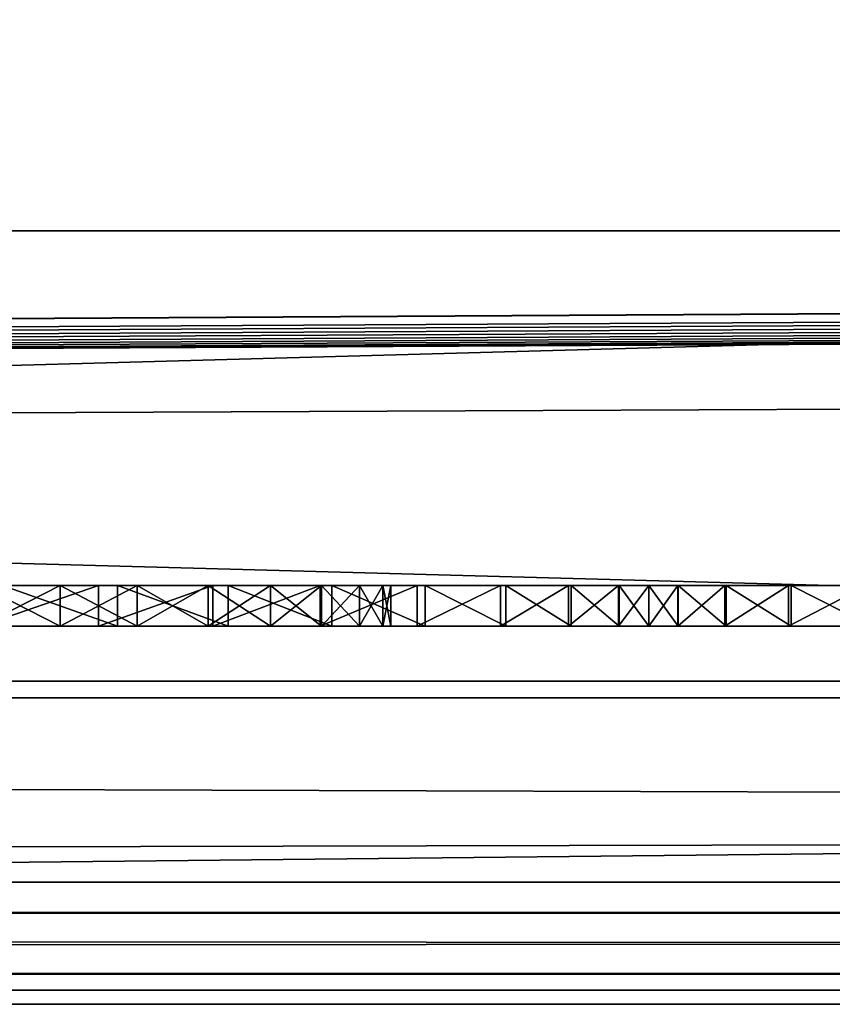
# Model space of a CAD drawing. Header units: inches. Extents: x -17.4 to 17.4, y 0 to 14.
# Tile 10 of 22: x -0.423 to -0.223, y -0.03 to 0.212. Entities that reach past the tile are written whole.
import ezdxf

# ---------------------------------------------------------------- set-up
doc = ezdxf.new("R2010")
doc.units = ezdxf.units.IN
doc.header["$LTSCALE"] = 65.185185
doc.header["$MEASUREMENT"] = 0
for name, color, linetype in [('10', 7, 'CONTINUOUS'), ('11', 7, 'CONTINUOUS'), ('118', 7, 'CONTINUOUS'), ('119', 7, 'CONTINUOUS'), ('121', 7, 'CONTINUOUS'), ('143', 7, 'CONTINUOUS'), ('144', 7, 'CONTINUOUS'), ('145', 7, 'CONTINUOUS'), ('146', 7, 'CONTINUOUS'), ('147', 7, 'CONTINUOUS'), ('164', 7, 'CONTINUOUS'), ('165', 7, 'CONTINUOUS'), ('17', 7, 'CONTINUOUS'), ('18', 7, 'CONTINUOUS'), ('19', 7, 'CONTINUOUS'), ('22', 7, 'CONTINUOUS'), ('23', 7, 'CONTINUOUS'), ('6', 7, 'CONTINUOUS'), ('7', 7, 'CONTINUOUS'), ('8', 7, 'CONTINUOUS'), ('9', 7, 'CONTINUOUS')]:
    doc.layers.add(name, color=color, linetype=linetype)

msp = doc.modelspace()

# ---------------------------------------------------------------- linework, layer by layer
at = {"layer": '10', "color": 7, "linetype": 'Continuous'}
for points in [[(-17.226, 0, -0.5), (17.226, 0, -0.5), (-17.226, -0.015, -0.5), (-17.226, 0, -0.5)], [(17.226, 0, -0.5), (-17.226, -0.03, -0.5), (-17.226, -0.015, -0.5), (17.226, 0, -0.5)], [(-17.226, -0.03, -0.5), (17.226, 0, -0.5), (17.226, -0.015, -0.5), (-17.226, -0.03, -0.5)], [(17.226, -0.03, -0.5), (-17.226, -0.03, -0.5), (17.226, -0.015, -0.5), (17.226, -0.03, -0.5)]]:
    msp.add_3dface(points, dxfattribs=at)
at = {"layer": '11', "color": 7, "linetype": 'Continuous'}
for points in [[(17.1635, 1.97, -0.03), (17.1635, 0, -0.03), (-17.1635, 0, -0.03), (17.1635, 1.97, -0.03)], [(17.1635, 1.97, -0.03), (-17.1635, 0, -0.03), (-17.1635, 1.97, -0.03), (17.1635, 1.97, -0.03)]]:
    msp.add_3dface(points, dxfattribs=at)
at = {"layer": '118', "color": 7, "linetype": 'Continuous'}
for points in [[(3.405, 0.04541, 19.00447), (3.405, -0.02655, 20.37759), (-3.405, -0.02655, 20.37759), (3.405, 0.04541, 19.00447)], [(-3.405, 0.04541, 19.00447), (3.405, 0.04541, 19.00447), (-3.405, -0.02655, 20.37759), (-3.405, 0.04541, 19.00447)]]:
    msp.add_3dface(points, dxfattribs=at)
at = {"layer": '119', "color": 7, "linetype": 'Continuous'}
for points in [[(-3.405, 0.23216, 19.01426), (3.405, 0.23216, 19.01426), (-3.405, 0.04541, 19.00447), (-3.405, 0.23216, 19.01426)], [(3.405, 0.23216, 19.01426), (3.405, 0.04541, 19.00447), (-3.405, 0.04541, 19.00447), (3.405, 0.23216, 19.01426)]]:
    msp.add_3dface(points, dxfattribs=at)
at = {"layer": '121', "color": 7, "linetype": 'Continuous'}
for points in [[(3.405, 0.16019, 20.38737), (-3.405, 0.16019, 20.38737), (3.405, -0.02655, 20.37759), (3.405, 0.16019, 20.38737)], [(3.405, -0.02655, 20.37759), (-3.405, 0.16019, 20.38737), (-3.405, -0.02655, 20.37759), (3.405, -0.02655, 20.37759)]]:
    msp.add_3dface(points, dxfattribs=at)
at = {"layer": '143', "color": 7, "linetype": 'Continuous'}
for points in [[(-0.433, 0.063, 0.583), (-0.4133, 0.063, 0.58106), (-0.42752, 0.063, 0.64891), (-0.433, 0.063, 0.583)], [(-0.4133, 0.063, 0.38294), (-0.433, 0.063, 0.381), (-0.43289, 0.063, 0.315), (-0.4133, 0.063, 0.38294)], [(-0.40388, 0.063, 0.31756), (-0.4133, 0.063, 0.38294), (-0.43289, 0.063, 0.315), (-0.40388, 0.063, 0.31756)], [(-0.42752, 0.063, 0.64891), (-0.4133, 0.063, 0.58106), (-0.39926, 0.063, 0.64556), (-0.42752, 0.063, 0.64891)], [(-0.4133, 0.063, 0.58106), (-0.39435, 0.063, 0.57531), (-0.39926, 0.063, 0.64556), (-0.4133, 0.063, 0.58106)], [(-0.39435, 0.063, 0.38869), (-0.4133, 0.063, 0.38294), (-0.40388, 0.063, 0.31756), (-0.39435, 0.063, 0.38869)], [(-0.37575, 0.063, 0.32512), (-0.39435, 0.063, 0.38869), (-0.40388, 0.063, 0.31756), (-0.37575, 0.063, 0.32512)], [(-0.39435, 0.063, 0.57531), (-0.37689, 0.063, 0.56598), (-0.39926, 0.063, 0.64556), (-0.39435, 0.063, 0.57531)], [(-0.39926, 0.063, 0.64556), (-0.37689, 0.063, 0.56598), (-0.37198, 0.063, 0.63745), (-0.39926, 0.063, 0.64556)], [(-0.37689, 0.063, 0.39802), (-0.39435, 0.063, 0.38869), (-0.37575, 0.063, 0.32512), (-0.37689, 0.063, 0.39802)], [(-0.37689, 0.063, 0.56598), (-0.36158, 0.063, 0.55342), (-0.37198, 0.063, 0.63745), (-0.37689, 0.063, 0.56598)], [(-0.36158, 0.063, 0.41058), (-0.37689, 0.063, 0.39802), (-0.37575, 0.063, 0.32512), (-0.36158, 0.063, 0.41058)], [(-0.34937, 0.063, 0.33745), (-0.36158, 0.063, 0.41058), (-0.37575, 0.063, 0.32512), (-0.34937, 0.063, 0.33745)], [(-0.36158, 0.063, 0.55342), (-0.34902, 0.063, 0.53811), (-0.37198, 0.063, 0.63745), (-0.36158, 0.063, 0.55342)], [(-0.37198, 0.063, 0.63745), (-0.34902, 0.063, 0.53811), (-0.34648, 0.063, 0.62484), (-0.37198, 0.063, 0.63745)], [(-0.34902, 0.063, 0.42589), (-0.36158, 0.063, 0.41058), (-0.34937, 0.063, 0.33745), (-0.34902, 0.063, 0.42589)], [(-0.32553, 0.063, 0.35418), (-0.34902, 0.063, 0.42589), (-0.34937, 0.063, 0.33745), (-0.32553, 0.063, 0.35418)], [(-0.34902, 0.063, 0.53811), (-0.33969, 0.063, 0.52065), (-0.34648, 0.063, 0.62484), (-0.34902, 0.063, 0.53811)], [(-0.33969, 0.063, 0.44335), (-0.34902, 0.063, 0.42589), (-0.32553, 0.063, 0.35418), (-0.33969, 0.063, 0.44335)], [(-0.33969, 0.063, 0.52065), (-0.33394, 0.063, 0.5017), (-0.34648, 0.063, 0.62484), (-0.33969, 0.063, 0.52065)], [(-0.34648, 0.063, 0.62484), (-0.33394, 0.063, 0.5017), (-0.32349, 0.063, 0.60808), (-0.34648, 0.063, 0.62484)], [(-0.33394, 0.063, 0.4623), (-0.33969, 0.063, 0.44335), (-0.32553, 0.063, 0.35418), (-0.33394, 0.063, 0.4623)], [(-0.33394, 0.063, 0.5017), (-0.332, 0.063, 0.482), (-0.32349, 0.063, 0.60808), (-0.33394, 0.063, 0.5017)], [(-0.332, 0.063, 0.482), (-0.33394, 0.063, 0.4623), (-0.32553, 0.063, 0.35418), (-0.332, 0.063, 0.482)], [(-0.32349, 0.063, 0.60808), (-0.332, 0.063, 0.482), (-0.32553, 0.063, 0.35418), (-0.32349, 0.063, 0.60808)], [(-0.30496, 0.063, 0.37479), (-0.32349, 0.063, 0.60808), (-0.32553, 0.063, 0.35418), (-0.30496, 0.063, 0.37479)], [(-0.30367, 0.063, 0.58766), (-0.32349, 0.063, 0.60808), (-0.30496, 0.063, 0.37479), (-0.30367, 0.063, 0.58766)], [(-0.28828, 0.063, 0.39866), (-0.30367, 0.063, 0.58766), (-0.30496, 0.063, 0.37479), (-0.28828, 0.063, 0.39866)], [(-0.28761, 0.063, 0.56417), (-0.30367, 0.063, 0.58766), (-0.28828, 0.063, 0.39866), (-0.28761, 0.063, 0.56417)], [(-0.276, 0.063, 0.42507), (-0.28761, 0.063, 0.56417), (-0.28828, 0.063, 0.39866), (-0.276, 0.063, 0.42507)], [(-0.27578, 0.063, 0.5383), (-0.28761, 0.063, 0.56417), (-0.276, 0.063, 0.42507), (-0.27578, 0.063, 0.5383)], [(-0.2685, 0.063, 0.45321), (-0.27578, 0.063, 0.5383), (-0.276, 0.063, 0.42507), (-0.2685, 0.063, 0.45321)], [(-0.2685, 0.063, 0.51079), (-0.27578, 0.063, 0.5383), (-0.2685, 0.063, 0.45321), (-0.2685, 0.063, 0.51079)], [(-0.26125, 0.063, 0.53822), (-0.2685, 0.063, 0.51079), (-0.26137, 0.063, 0.42612), (-0.26125, 0.063, 0.53822)], [(-0.26137, 0.063, 0.42612), (-0.2685, 0.063, 0.51079), (-0.2685, 0.063, 0.45321), (-0.26137, 0.063, 0.42612)], [(-0.24982, 0.063, 0.40061), (-0.26125, 0.063, 0.53822), (-0.26137, 0.063, 0.42612), (-0.24982, 0.063, 0.40061)], [(-0.24946, 0.063, 0.56404), (-0.26125, 0.063, 0.53822), (-0.24982, 0.063, 0.40061), (-0.24946, 0.063, 0.56404)], [(-0.23417, 0.063, 0.37738), (-0.24946, 0.063, 0.56404), (-0.24982, 0.063, 0.40061), (-0.23417, 0.063, 0.37738)], [(-0.23347, 0.063, 0.58748), (-0.24946, 0.063, 0.56404), (-0.23417, 0.063, 0.37738), (-0.23347, 0.063, 0.58748)], [(-0.21485, 0.063, 0.3571), (-0.23347, 0.063, 0.58748), (-0.23417, 0.063, 0.37738), (-0.21485, 0.063, 0.3571)], [(-0.21374, 0.063, 0.60788), (-0.23347, 0.063, 0.58748), (-0.21485, 0.063, 0.3571), (-0.21374, 0.063, 0.60788)]]:
    msp.add_3dface(points, dxfattribs=at)
at = {"layer": '144', "color": 7, "linetype": 'Continuous'}
for points in [[(-0.4133, 0.073, 0.38294), (-0.433, 0.073, 0.381), (-0.4133, 0.063, 0.38294), (-0.4133, 0.073, 0.38294)], [(-0.433, 0.073, 0.381), (-0.433, 0.063, 0.381), (-0.4133, 0.063, 0.38294), (-0.433, 0.073, 0.381)], [(-0.39435, 0.073, 0.38869), (-0.4133, 0.073, 0.38294), (-0.39435, 0.063, 0.38869), (-0.39435, 0.073, 0.38869)], [(-0.4133, 0.073, 0.38294), (-0.4133, 0.063, 0.38294), (-0.39435, 0.063, 0.38869), (-0.4133, 0.073, 0.38294)], [(-0.37689, 0.073, 0.39802), (-0.39435, 0.073, 0.38869), (-0.37689, 0.063, 0.39802), (-0.37689, 0.073, 0.39802)], [(-0.39435, 0.073, 0.38869), (-0.39435, 0.063, 0.38869), (-0.37689, 0.063, 0.39802), (-0.39435, 0.073, 0.38869)], [(-0.36158, 0.073, 0.41058), (-0.37689, 0.073, 0.39802), (-0.36158, 0.063, 0.41058), (-0.36158, 0.073, 0.41058)], [(-0.37689, 0.073, 0.39802), (-0.37689, 0.063, 0.39802), (-0.36158, 0.063, 0.41058), (-0.37689, 0.073, 0.39802)], [(-0.34902, 0.073, 0.42589), (-0.36158, 0.073, 0.41058), (-0.34902, 0.063, 0.42589), (-0.34902, 0.073, 0.42589)], [(-0.36158, 0.073, 0.41058), (-0.36158, 0.063, 0.41058), (-0.34902, 0.063, 0.42589), (-0.36158, 0.073, 0.41058)], [(-0.33969, 0.073, 0.44335), (-0.34902, 0.073, 0.42589), (-0.33969, 0.063, 0.44335), (-0.33969, 0.073, 0.44335)], [(-0.34902, 0.073, 0.42589), (-0.34902, 0.063, 0.42589), (-0.33969, 0.063, 0.44335), (-0.34902, 0.073, 0.42589)], [(-0.33394, 0.073, 0.4623), (-0.33969, 0.073, 0.44335), (-0.33394, 0.063, 0.4623), (-0.33394, 0.073, 0.4623)], [(-0.33969, 0.073, 0.44335), (-0.33969, 0.063, 0.44335), (-0.33394, 0.063, 0.4623), (-0.33969, 0.073, 0.44335)], [(-0.332, 0.073, 0.482), (-0.33394, 0.073, 0.4623), (-0.332, 0.063, 0.482), (-0.332, 0.073, 0.482)], [(-0.332, 0.063, 0.482), (-0.33394, 0.073, 0.4623), (-0.33394, 0.063, 0.4623), (-0.332, 0.063, 0.482)]]:
    msp.add_3dface(points, dxfattribs=at)
at = {"layer": '145', "color": 7, "linetype": 'Continuous'}
for points in [[(-0.433, 0.073, 0.583), (-0.4133, 0.073, 0.58106), (-0.433, 0.063, 0.583), (-0.433, 0.073, 0.583)], [(-0.4133, 0.073, 0.58106), (-0.4133, 0.063, 0.58106), (-0.433, 0.063, 0.583), (-0.4133, 0.073, 0.58106)], [(-0.4133, 0.073, 0.58106), (-0.39435, 0.073, 0.57531), (-0.4133, 0.063, 0.58106), (-0.4133, 0.073, 0.58106)], [(-0.39435, 0.073, 0.57531), (-0.39435, 0.063, 0.57531), (-0.4133, 0.063, 0.58106), (-0.39435, 0.073, 0.57531)], [(-0.39435, 0.073, 0.57531), (-0.37689, 0.073, 0.56598), (-0.39435, 0.063, 0.57531), (-0.39435, 0.073, 0.57531)], [(-0.37689, 0.073, 0.56598), (-0.37689, 0.063, 0.56598), (-0.39435, 0.063, 0.57531), (-0.37689, 0.073, 0.56598)], [(-0.37689, 0.073, 0.56598), (-0.36158, 0.073, 0.55342), (-0.37689, 0.063, 0.56598), (-0.37689, 0.073, 0.56598)], [(-0.36158, 0.073, 0.55342), (-0.36158, 0.063, 0.55342), (-0.37689, 0.063, 0.56598), (-0.36158, 0.073, 0.55342)], [(-0.36158, 0.073, 0.55342), (-0.34902, 0.073, 0.53811), (-0.36158, 0.063, 0.55342), (-0.36158, 0.073, 0.55342)], [(-0.34902, 0.073, 0.53811), (-0.34902, 0.063, 0.53811), (-0.36158, 0.063, 0.55342), (-0.34902, 0.073, 0.53811)], [(-0.34902, 0.073, 0.53811), (-0.33969, 0.073, 0.52065), (-0.34902, 0.063, 0.53811), (-0.34902, 0.073, 0.53811)], [(-0.33969, 0.073, 0.52065), (-0.33969, 0.063, 0.52065), (-0.34902, 0.063, 0.53811), (-0.33969, 0.073, 0.52065)], [(-0.33969, 0.073, 0.52065), (-0.33394, 0.073, 0.5017), (-0.33969, 0.063, 0.52065), (-0.33969, 0.073, 0.52065)], [(-0.33394, 0.073, 0.5017), (-0.33394, 0.063, 0.5017), (-0.33969, 0.063, 0.52065), (-0.33394, 0.073, 0.5017)], [(-0.33394, 0.073, 0.5017), (-0.332, 0.073, 0.482), (-0.33394, 0.063, 0.5017), (-0.33394, 0.073, 0.5017)], [(-0.332, 0.073, 0.482), (-0.332, 0.063, 0.482), (-0.33394, 0.063, 0.5017), (-0.332, 0.073, 0.482)]]:
    msp.add_3dface(points, dxfattribs=at)
at = {"layer": '146', "color": 7, "linetype": 'Continuous'}
for points in [[(-0.43289, 0.073, 0.315), (-0.40388, 0.073, 0.31756), (-0.43289, 0.063, 0.315), (-0.43289, 0.073, 0.315)], [(-0.40388, 0.073, 0.31756), (-0.40388, 0.063, 0.31756), (-0.43289, 0.063, 0.315), (-0.40388, 0.073, 0.31756)], [(-0.40388, 0.073, 0.31756), (-0.37575, 0.073, 0.32512), (-0.40388, 0.063, 0.31756), (-0.40388, 0.073, 0.31756)], [(-0.37575, 0.073, 0.32512), (-0.37575, 0.063, 0.32512), (-0.40388, 0.063, 0.31756), (-0.37575, 0.073, 0.32512)], [(-0.37575, 0.073, 0.32512), (-0.34937, 0.073, 0.33745), (-0.37575, 0.063, 0.32512), (-0.37575, 0.073, 0.32512)], [(-0.34937, 0.073, 0.33745), (-0.34937, 0.063, 0.33745), (-0.37575, 0.063, 0.32512), (-0.34937, 0.073, 0.33745)], [(-0.34937, 0.073, 0.33745), (-0.32553, 0.073, 0.35418), (-0.34937, 0.063, 0.33745), (-0.34937, 0.073, 0.33745)], [(-0.32553, 0.073, 0.35418), (-0.32553, 0.063, 0.35418), (-0.34937, 0.063, 0.33745), (-0.32553, 0.073, 0.35418)], [(-0.32553, 0.073, 0.35418), (-0.30496, 0.073, 0.37479), (-0.32553, 0.063, 0.35418), (-0.32553, 0.073, 0.35418)], [(-0.30496, 0.073, 0.37479), (-0.30496, 0.063, 0.37479), (-0.32553, 0.063, 0.35418), (-0.30496, 0.073, 0.37479)], [(-0.30496, 0.073, 0.37479), (-0.28828, 0.073, 0.39866), (-0.30496, 0.063, 0.37479), (-0.30496, 0.073, 0.37479)], [(-0.28828, 0.073, 0.39866), (-0.28828, 0.063, 0.39866), (-0.30496, 0.063, 0.37479), (-0.28828, 0.073, 0.39866)], [(-0.28828, 0.073, 0.39866), (-0.276, 0.073, 0.42507), (-0.28828, 0.063, 0.39866), (-0.28828, 0.073, 0.39866)], [(-0.276, 0.073, 0.42507), (-0.276, 0.063, 0.42507), (-0.28828, 0.063, 0.39866), (-0.276, 0.073, 0.42507)], [(-0.276, 0.073, 0.42507), (-0.2685, 0.073, 0.45321), (-0.276, 0.063, 0.42507), (-0.276, 0.073, 0.42507)], [(-0.2685, 0.073, 0.45321), (-0.2685, 0.063, 0.45321), (-0.276, 0.063, 0.42507), (-0.2685, 0.073, 0.45321)]]:
    msp.add_3dface(points, dxfattribs=at)
at = {"layer": '147', "color": 7, "linetype": 'Continuous'}
for points in [[(-0.2685, 0.073, 0.45321), (-0.26137, 0.073, 0.42612), (-0.2685, 0.063, 0.45321), (-0.2685, 0.073, 0.45321)], [(-0.26137, 0.073, 0.42612), (-0.26137, 0.063, 0.42612), (-0.2685, 0.063, 0.45321), (-0.26137, 0.073, 0.42612)], [(-0.26137, 0.073, 0.42612), (-0.24982, 0.073, 0.40061), (-0.26137, 0.063, 0.42612), (-0.26137, 0.073, 0.42612)], [(-0.24982, 0.073, 0.40061), (-0.24982, 0.063, 0.40061), (-0.26137, 0.063, 0.42612), (-0.24982, 0.073, 0.40061)], [(-0.24982, 0.073, 0.40061), (-0.23417, 0.073, 0.37738), (-0.24982, 0.063, 0.40061), (-0.24982, 0.073, 0.40061)], [(-0.23417, 0.073, 0.37738), (-0.23417, 0.063, 0.37738), (-0.24982, 0.063, 0.40061), (-0.23417, 0.073, 0.37738)], [(-0.23417, 0.073, 0.37738), (-0.21485, 0.073, 0.3571), (-0.23417, 0.063, 0.37738), (-0.23417, 0.073, 0.37738)], [(-0.21485, 0.073, 0.3571), (-0.21485, 0.063, 0.3571), (-0.23417, 0.063, 0.37738), (-0.21485, 0.073, 0.3571)]]:
    msp.add_3dface(points, dxfattribs=at)
at = {"layer": '164', "color": 7, "linetype": 'Continuous'}
for points in [[(-0.26125, 0.073, 0.53823), (-0.2685, 0.073, 0.51079), (-0.26125, 0.063, 0.53822), (-0.26125, 0.073, 0.53823)], [(-0.2685, 0.073, 0.51079), (-0.2685, 0.063, 0.51079), (-0.26125, 0.063, 0.53822), (-0.2685, 0.073, 0.51079)], [(-0.24946, 0.073, 0.56404), (-0.26125, 0.073, 0.53823), (-0.24946, 0.063, 0.56404), (-0.24946, 0.073, 0.56404)], [(-0.26125, 0.073, 0.53823), (-0.26125, 0.063, 0.53822), (-0.24946, 0.063, 0.56404), (-0.26125, 0.073, 0.53823)], [(-0.23347, 0.073, 0.58748), (-0.24946, 0.073, 0.56404), (-0.23347, 0.063, 0.58748), (-0.23347, 0.073, 0.58748)], [(-0.24946, 0.073, 0.56404), (-0.24946, 0.063, 0.56404), (-0.23347, 0.063, 0.58748), (-0.24946, 0.073, 0.56404)], [(-0.21374, 0.073, 0.60788), (-0.23347, 0.073, 0.58748), (-0.21374, 0.063, 0.60788), (-0.21374, 0.073, 0.60788)], [(-0.23347, 0.073, 0.58748), (-0.23347, 0.063, 0.58748), (-0.21374, 0.063, 0.60788), (-0.23347, 0.073, 0.58748)]]:
    msp.add_3dface(points, dxfattribs=at)
at = {"layer": '165', "color": 7, "linetype": 'Continuous'}
for points in [[(-0.42751, 0.073, 0.64891), (-0.42752, 0.063, 0.64891), (-0.39926, 0.063, 0.64556), (-0.42751, 0.073, 0.64891)], [(-0.39926, 0.073, 0.64556), (-0.42751, 0.073, 0.64891), (-0.39926, 0.063, 0.64556), (-0.39926, 0.073, 0.64556)], [(-0.37198, 0.073, 0.63745), (-0.39926, 0.073, 0.64556), (-0.37198, 0.063, 0.63745), (-0.37198, 0.073, 0.63745)], [(-0.39926, 0.073, 0.64556), (-0.39926, 0.063, 0.64556), (-0.37198, 0.063, 0.63745), (-0.39926, 0.073, 0.64556)], [(-0.34648, 0.073, 0.62484), (-0.37198, 0.073, 0.63745), (-0.34648, 0.063, 0.62484), (-0.34648, 0.073, 0.62484)], [(-0.37198, 0.073, 0.63745), (-0.37198, 0.063, 0.63745), (-0.34648, 0.063, 0.62484), (-0.37198, 0.073, 0.63745)], [(-0.32349, 0.073, 0.60808), (-0.34648, 0.073, 0.62484), (-0.32349, 0.063, 0.60808), (-0.32349, 0.073, 0.60808)], [(-0.34648, 0.073, 0.62484), (-0.34648, 0.063, 0.62484), (-0.32349, 0.063, 0.60808), (-0.34648, 0.073, 0.62484)], [(-0.30367, 0.073, 0.58766), (-0.32349, 0.073, 0.60808), (-0.30367, 0.063, 0.58766), (-0.30367, 0.073, 0.58766)], [(-0.32349, 0.073, 0.60808), (-0.32349, 0.063, 0.60808), (-0.30367, 0.063, 0.58766), (-0.32349, 0.073, 0.60808)], [(-0.28761, 0.073, 0.56417), (-0.30367, 0.073, 0.58766), (-0.28761, 0.063, 0.56417), (-0.28761, 0.073, 0.56417)], [(-0.30367, 0.073, 0.58766), (-0.30367, 0.063, 0.58766), (-0.28761, 0.063, 0.56417), (-0.30367, 0.073, 0.58766)], [(-0.27578, 0.073, 0.5383), (-0.28761, 0.073, 0.56417), (-0.27578, 0.063, 0.5383), (-0.27578, 0.073, 0.5383)], [(-0.28761, 0.073, 0.56417), (-0.28761, 0.063, 0.56417), (-0.27578, 0.063, 0.5383), (-0.28761, 0.073, 0.56417)], [(-0.2685, 0.073, 0.51079), (-0.27578, 0.073, 0.5383), (-0.2685, 0.063, 0.51079), (-0.2685, 0.073, 0.51079)], [(-0.27578, 0.073, 0.5383), (-0.27578, 0.063, 0.5383), (-0.2685, 0.063, 0.51079), (-0.27578, 0.073, 0.5383)]]:
    msp.add_3dface(points, dxfattribs=at)
at = {"layer": '17', "color": 7, "linetype": 'Continuous'}
for points in [[(-16.3225, -0.03), (16.3225, -0.03), (-16.3225, 0.073), (-16.3225, -0.03)], [(16.3225, -0.03), (16.3225, 0.073), (-16.3225, 0.073), (16.3225, -0.03)]]:
    msp.add_3dface(points, dxfattribs=at)
at = {"layer": '18', "color": 7, "linetype": 'Continuous'}
for points in [[(16.3225, -0.03, 22.5), (-16.3225, -0.03, 22.5), (16.3225, 0.04948, 22.5), (16.3225, -0.03, 22.5)], [(16.3225, 0.04948, 22.5), (-16.3225, -0.03, 22.5), (-16.3225, 0.04948, 22.5), (16.3225, 0.04948, 22.5)]]:
    msp.add_3dface(points, dxfattribs=at)
at = {"layer": '19', "color": 7, "linetype": 'Continuous'}
for points in [[(-16.3225, 0.04948, 22.5), (3.45837, 0.16039, 20.38356), (7.047, 0.17762, 20.05483), (-16.3225, 0.04948, 22.5)], [(-16.3225, 0.04948, 22.5), (7.047, 0.17762, 20.05483), (7.04909, 0.17637, 20.07867), (-16.3225, 0.04948, 22.5)], [(7.05529, 0.17516, 20.10179), (-16.3225, 0.04948, 22.5), (7.04909, 0.17637, 20.07867), (7.05529, 0.17516, 20.10179)], [(7.06542, 0.17402, 20.12349), (-16.3225, 0.04948, 22.5), (7.05529, 0.17516, 20.10179), (7.06542, 0.17402, 20.12349)], [(7.07917, 0.173, 20.14309), (-16.3225, 0.04948, 22.5), (7.06542, 0.17402, 20.12349), (7.07917, 0.173, 20.14309)], [(7.09612, 0.17211, 20.16002), (-16.3225, 0.04948, 22.5), (7.07917, 0.173, 20.14309), (7.09612, 0.17211, 20.16002)], [(7.11575, 0.17139, 20.17375), (-16.3225, 0.04948, 22.5), (7.09612, 0.17211, 20.16002), (7.11575, 0.17139, 20.17375)], [(7.13747, 0.17086, 20.18386), (-16.3225, 0.04948, 22.5), (7.11575, 0.17139, 20.17375), (7.13747, 0.17086, 20.18386)], [(7.16062, 0.17054, 20.19006), (-16.3225, 0.04948, 22.5), (7.13747, 0.17086, 20.18386), (7.16062, 0.17054, 20.19006)], [(7.1845, 0.17043, 20.19214), (-16.3225, 0.04948, 22.5), (7.16062, 0.17054, 20.19006), (7.1845, 0.17043, 20.19214)], [(16.3225, 0.04948, 22.5), (-16.3225, 0.04948, 22.5), (12.8155, 0.17043, 20.19214), (16.3225, 0.04948, 22.5)], [(12.8155, 0.17043, 20.19214), (-16.3225, 0.04948, 22.5), (7.1845, 0.17043, 20.19214), (12.8155, 0.17043, 20.19214)], [(3.45837, 0.16039, 20.38356), (-16.3225, 0.04948, 22.5), (3.405, 0.16019, 20.38737), (3.45837, 0.16039, 20.38356)], [(-16.3225, 0.04948, 22.5), (-3.405, 0.16019, 20.38737), (3.405, 0.16019, 20.38737), (-16.3225, 0.04948, 22.5)]]:
    msp.add_3dface(points, dxfattribs=at)
at = {"layer": '22', "color": 7, "linetype": 'Continuous'}
for points in [[(16.3225, 0.073, 1.053), (-15.775, 0.52936, 1.053), (-16.3225, 0.52936, 1.053), (16.3225, 0.073, 1.053)], [(-16.3225, 0.073, 1.053), (16.3225, 0.073, 1.053), (-16.3225, 0.52936, 1.053), (-16.3225, 0.073, 1.053)], [(16.3225, 0.073, 1.053), (-15.025, 0.52936, 1.053), (-15.775, 0.52936, 1.053), (16.3225, 0.073, 1.053)], [(-15.025, 0.52936, 1.053), (16.3225, 0.073, 1.053), (-13.85, 0.52936, 1.053), (-15.025, 0.52936, 1.053)], [(16.3225, 0.073, 1.053), (-13.1, 0.52936, 1.053), (-13.85, 0.52936, 1.053), (16.3225, 0.073, 1.053)], [(-13.1, 0.52936, 1.053), (16.3225, 0.073, 1.053), (-11.925, 0.52936, 1.053), (-13.1, 0.52936, 1.053)], [(16.3225, 0.073, 1.053), (-11.175, 0.52936, 1.053), (-11.925, 0.52936, 1.053), (16.3225, 0.073, 1.053)], [(-11.175, 0.52936, 1.053), (16.3225, 0.073, 1.053), (-10, 0.52936, 1.053), (-11.175, 0.52936, 1.053)], [(16.3225, 0.073, 1.053), (-9.25, 0.52936, 1.053), (-10, 0.52936, 1.053), (16.3225, 0.073, 1.053)], [(-9.25, 0.52936, 1.053), (16.3225, 0.073, 1.053), (-8.075, 0.52936, 1.053), (-9.25, 0.52936, 1.053)], [(16.3225, 0.073, 1.053), (-7.325, 0.52936, 1.053), (-8.075, 0.52936, 1.053), (16.3225, 0.073, 1.053)], [(-7.325, 0.52936, 1.053), (16.3225, 0.073, 1.053), (-6.15, 0.52936, 1.053), (-7.325, 0.52936, 1.053)], [(16.3225, 0.073, 1.053), (-5.4, 0.52936, 1.053), (-6.15, 0.52936, 1.053), (16.3225, 0.073, 1.053)], [(-5.4, 0.52936, 1.053), (16.3225, 0.073, 1.053), (-4.225, 0.52936, 1.053), (-5.4, 0.52936, 1.053)], [(16.3225, 0.073, 1.053), (-3.475, 0.52936, 1.053), (-4.225, 0.52936, 1.053), (16.3225, 0.073, 1.053)], [(-3.475, 0.52936, 1.053), (16.3225, 0.073, 1.053), (-2.3, 0.52936, 1.053), (-3.475, 0.52936, 1.053)], [(16.3225, 0.073, 1.053), (-1.55, 0.52936, 1.053), (-2.3, 0.52936, 1.053), (16.3225, 0.073, 1.053)], [(-1.55, 0.52936, 1.053), (16.3225, 0.073, 1.053), (-0.375, 0.52936, 1.053), (-1.55, 0.52936, 1.053)], [(-0.375, 0.52936, 1.053), (16.3225, 0.073, 1.053), (0.375, 0.52936, 1.053), (-0.375, 0.52936, 1.053)]]:
    msp.add_3dface(points, dxfattribs=at)
at = {"layer": '23', "color": 7, "linetype": 'Continuous'}
for points in [[(-16.3225, 0.073), (16.3225, 0.073), (-0.43289, 0.073, 0.315), (-16.3225, 0.073)], [(16.3225, 0.073, 1.053), (-16.3225, 0.073, 1.053), (0.50301, 0.073, 0.757), (16.3225, 0.073, 1.053)], [(0.50301, 0.073, 0.757), (-16.3225, 0.073, 1.053), (0.43701, 0.073, 0.757), (0.50301, 0.073, 0.757)], [(0.43701, 0.073, 0.757), (-16.3225, 0.073, 1.053), (-0.534, 0.073, 0.757), (0.43701, 0.073, 0.757)], [(0.29071, 0.073, 0.64826), (0.43701, 0.073, 0.757), (-0.534, 0.073, 0.757), (0.29071, 0.073, 0.64826)], [(0.27604, 0.073, 0.649), (0.29071, 0.073, 0.64826), (-0.534, 0.073, 0.757), (0.27604, 0.073, 0.649)], [(0.26137, 0.073, 0.64844), (0.27604, 0.073, 0.649), (-0.534, 0.073, 0.757), (0.26137, 0.073, 0.64844)], [(0.2468, 0.073, 0.6466), (0.26137, 0.073, 0.64844), (-0.534, 0.073, 0.757), (0.2468, 0.073, 0.6466)], [(0.23245, 0.073, 0.64349), (0.2468, 0.073, 0.6466), (-0.534, 0.073, 0.757), (0.23245, 0.073, 0.64349)], [(0.21843, 0.073, 0.63912), (0.23245, 0.073, 0.64349), (-0.534, 0.073, 0.757), (0.21843, 0.073, 0.63912)], [(0.20485, 0.073, 0.63355), (0.21843, 0.073, 0.63912), (-0.534, 0.073, 0.757), (0.20485, 0.073, 0.63355)], [(0.19181, 0.073, 0.6268), (0.20485, 0.073, 0.63355), (-0.534, 0.073, 0.757), (0.19181, 0.073, 0.6268)], [(0.17941, 0.073, 0.61893), (0.19181, 0.073, 0.6268), (-0.534, 0.073, 0.757), (0.17941, 0.073, 0.61893)], [(0.16775, 0.073, 0.61), (0.17941, 0.073, 0.61893), (-0.534, 0.073, 0.757), (0.16775, 0.073, 0.61)], [(0.15692, 0.073, 0.60009), (0.16775, 0.073, 0.61), (-0.534, 0.073, 0.757), (0.15692, 0.073, 0.60009)], [(-0.05404, 0.073, 0.64135), (0.15692, 0.073, 0.60009), (-0.534, 0.073, 0.757), (-0.05404, 0.073, 0.64135)], [(-0.08174, 0.073, 0.64751), (-0.05404, 0.073, 0.64135), (-0.534, 0.073, 0.757), (-0.08174, 0.073, 0.64751)], [(-0.11009, 0.073, 0.64889), (-0.08174, 0.073, 0.64751), (-0.534, 0.073, 0.757), (-0.11009, 0.073, 0.64889)], [(-0.13826, 0.073, 0.64545), (-0.11009, 0.073, 0.64889), (-0.534, 0.073, 0.757), (-0.13826, 0.073, 0.64545)], [(-0.16544, 0.073, 0.63729), (-0.13826, 0.073, 0.64545), (-0.534, 0.073, 0.757), (-0.16544, 0.073, 0.63729)], [(-0.19084, 0.073, 0.62464), (-0.16544, 0.073, 0.63729), (-0.534, 0.073, 0.757), (-0.19084, 0.073, 0.62464)], [(-0.21374, 0.073, 0.60788), (-0.19084, 0.073, 0.62464), (-0.534, 0.073, 0.757), (-0.21374, 0.073, 0.60788)], [(-0.23347, 0.073, 0.58748), (-0.21374, 0.073, 0.60788), (-0.534, 0.073, 0.757), (-0.23347, 0.073, 0.58748)], [(-0.24946, 0.073, 0.56404), (-0.23347, 0.073, 0.58748), (-0.534, 0.073, 0.757), (-0.24946, 0.073, 0.56404)], [(-0.34648, 0.073, 0.62484), (-0.24946, 0.073, 0.56404), (-0.534, 0.073, 0.757), (-0.34648, 0.073, 0.62484)], [(-0.37198, 0.073, 0.63745), (-0.34648, 0.073, 0.62484), (-0.534, 0.073, 0.757), (-0.37198, 0.073, 0.63745)], [(-0.39926, 0.073, 0.64556), (-0.37198, 0.073, 0.63745), (-0.534, 0.073, 0.757), (-0.39926, 0.073, 0.64556)], [(-0.42751, 0.073, 0.64891), (-0.39926, 0.073, 0.64556), (-0.534, 0.073, 0.757), (-0.42751, 0.073, 0.64891)], [(-0.4133, 0.073, 0.58106), (-0.433, 0.073, 0.583), (-0.4133, 0.073, 0.38294), (-0.4133, 0.073, 0.58106)], [(-0.4133, 0.073, 0.38294), (-0.433, 0.073, 0.583), (-0.433, 0.073, 0.381), (-0.4133, 0.073, 0.38294)], [(-0.43289, 0.073, 0.315), (16.3225, 0.073), (-0.40388, 0.073, 0.31756), (-0.43289, 0.073, 0.315)], [(-0.39435, 0.073, 0.57531), (-0.4133, 0.073, 0.58106), (-0.39435, 0.073, 0.38869), (-0.39435, 0.073, 0.57531)], [(-0.39435, 0.073, 0.38869), (-0.4133, 0.073, 0.58106), (-0.4133, 0.073, 0.38294), (-0.39435, 0.073, 0.38869)], [(-0.40388, 0.073, 0.31756), (16.3225, 0.073), (-0.11305, 0.073, 0.31525), (-0.40388, 0.073, 0.31756)], [(-0.37575, 0.073, 0.32512), (-0.40388, 0.073, 0.31756), (-0.11305, 0.073, 0.31525), (-0.37575, 0.073, 0.32512)], [(-0.37689, 0.073, 0.56598), (-0.39435, 0.073, 0.57531), (-0.37689, 0.073, 0.39802), (-0.37689, 0.073, 0.56598)], [(-0.37689, 0.073, 0.39802), (-0.39435, 0.073, 0.57531), (-0.39435, 0.073, 0.38869), (-0.37689, 0.073, 0.39802)], [(-0.36158, 0.073, 0.55342), (-0.37689, 0.073, 0.56598), (-0.36158, 0.073, 0.41058), (-0.36158, 0.073, 0.55342)], [(-0.36158, 0.073, 0.41058), (-0.37689, 0.073, 0.56598), (-0.37689, 0.073, 0.39802), (-0.36158, 0.073, 0.41058)], [(-0.34937, 0.073, 0.33745), (-0.37575, 0.073, 0.32512), (-0.11305, 0.073, 0.31525), (-0.34937, 0.073, 0.33745)], [(-0.34902, 0.073, 0.53811), (-0.36158, 0.073, 0.55342), (-0.34902, 0.073, 0.42589), (-0.34902, 0.073, 0.53811)], [(-0.34902, 0.073, 0.42589), (-0.36158, 0.073, 0.55342), (-0.36158, 0.073, 0.41058), (-0.34902, 0.073, 0.42589)], [(-0.32553, 0.073, 0.35418), (-0.34937, 0.073, 0.33745), (-0.14079, 0.073, 0.3191), (-0.32553, 0.073, 0.35418)], [(-0.14079, 0.073, 0.3191), (-0.34937, 0.073, 0.33745), (-0.11305, 0.073, 0.31525), (-0.14079, 0.073, 0.3191)], [(-0.33969, 0.073, 0.52065), (-0.34902, 0.073, 0.53811), (-0.33969, 0.073, 0.44335), (-0.33969, 0.073, 0.52065)], [(-0.33969, 0.073, 0.44335), (-0.34902, 0.073, 0.53811), (-0.34902, 0.073, 0.42589), (-0.33969, 0.073, 0.44335)], [(-0.32349, 0.073, 0.60808), (-0.24946, 0.073, 0.56404), (-0.34648, 0.073, 0.62484), (-0.32349, 0.073, 0.60808)], [(-0.33394, 0.073, 0.5017), (-0.33969, 0.073, 0.52065), (-0.33394, 0.073, 0.4623), (-0.33394, 0.073, 0.5017)], [(-0.33394, 0.073, 0.4623), (-0.33969, 0.073, 0.52065), (-0.33969, 0.073, 0.44335), (-0.33394, 0.073, 0.4623)], [(-0.332, 0.073, 0.482), (-0.33394, 0.073, 0.5017), (-0.33394, 0.073, 0.4623), (-0.332, 0.073, 0.482)], [(-0.30496, 0.073, 0.37479), (-0.32553, 0.073, 0.35418), (-0.1675, 0.073, 0.32754), (-0.30496, 0.073, 0.37479)], [(-0.1675, 0.073, 0.32754), (-0.32553, 0.073, 0.35418), (-0.14079, 0.073, 0.3191), (-0.1675, 0.073, 0.32754)], [(-0.30367, 0.073, 0.58766), (-0.24946, 0.073, 0.56404), (-0.32349, 0.073, 0.60808), (-0.30367, 0.073, 0.58766)], [(-0.28828, 0.073, 0.39866), (-0.30496, 0.073, 0.37479), (-0.19242, 0.073, 0.34033), (-0.28828, 0.073, 0.39866)], [(-0.19242, 0.073, 0.34033), (-0.30496, 0.073, 0.37479), (-0.1675, 0.073, 0.32754), (-0.19242, 0.073, 0.34033)], [(-0.26125, 0.073, 0.53823), (-0.24946, 0.073, 0.56404), (-0.30367, 0.073, 0.58766), (-0.26125, 0.073, 0.53823)], [(-0.28761, 0.073, 0.56417), (-0.26125, 0.073, 0.53823), (-0.30367, 0.073, 0.58766), (-0.28761, 0.073, 0.56417)], [(-0.276, 0.073, 0.42507), (-0.28828, 0.073, 0.39866), (-0.23417, 0.073, 0.37738), (-0.276, 0.073, 0.42507)], [(-0.23417, 0.073, 0.37738), (-0.28828, 0.073, 0.39866), (-0.21485, 0.073, 0.3571), (-0.23417, 0.073, 0.37738)], [(-0.21485, 0.073, 0.3571), (-0.28828, 0.073, 0.39866), (-0.19242, 0.073, 0.34033), (-0.21485, 0.073, 0.3571)], [(-0.27578, 0.073, 0.5383), (-0.26125, 0.073, 0.53823), (-0.28761, 0.073, 0.56417), (-0.27578, 0.073, 0.5383)], [(-0.2685, 0.073, 0.45321), (-0.276, 0.073, 0.42507), (-0.26137, 0.073, 0.42612), (-0.2685, 0.073, 0.45321)], [(-0.26137, 0.073, 0.42612), (-0.276, 0.073, 0.42507), (-0.24982, 0.073, 0.40061), (-0.26137, 0.073, 0.42612)], [(-0.24982, 0.073, 0.40061), (-0.276, 0.073, 0.42507), (-0.23417, 0.073, 0.37738), (-0.24982, 0.073, 0.40061)], [(-0.2685, 0.073, 0.51079), (-0.26125, 0.073, 0.53823), (-0.27578, 0.073, 0.5383), (-0.2685, 0.073, 0.51079)]]:
    msp.add_3dface(points, dxfattribs=at)
at = {"layer": '6', "color": 7, "linetype": 'Continuous'}
for points in [[(17.1635, 0, 22.53), (17.1635, 1.97, 22.53), (-17.1635, 1.97, 22.53), (17.1635, 0, 22.53)], [(17.1635, 0, 22.53), (-17.1635, 1.97, 22.53), (-17.1635, 0, 22.53), (17.1635, 0, 22.53)]]:
    msp.add_3dface(points, dxfattribs=at)
at = {"layer": '7', "color": 7, "linetype": 'Continuous'}
for points in [[(-17.1635, 0, -0.03), (17.1635, 0, -0.03), (-17.226, 0, -0.5), (-17.1635, 0, -0.03)], [(-17.226, 0, -0.5), (17.1635, 0, -0.03), (17.226, 0, -0.5), (-17.226, 0, -0.5)], [(-17.1635, 0, 22.53), (-17.226, 0, 23), (17.226, 0, 23), (-17.1635, 0, 22.53)], [(17.1635, 0, 22.53), (-17.1635, 0, 22.53), (17.226, 0, 23), (17.1635, 0, 22.53)]]:
    msp.add_3dface(points, dxfattribs=at)
at = {"layer": '8', "color": 7, "linetype": 'Continuous'}
for points in [[(17.226, 0, 23), (-17.226, 0, 23), (17.226, -0.015, 23), (17.226, 0, 23)], [(-17.226, 0, 23), (-17.226, -0.015, 23), (17.226, -0.03, 23), (-17.226, 0, 23)], [(17.226, -0.015, 23), (-17.226, 0, 23), (17.226, -0.03, 23), (17.226, -0.015, 23)], [(-17.226, -0.015, 23), (-17.226, -0.03, 23), (17.226, -0.03, 23), (-17.226, -0.015, 23)]]:
    msp.add_3dface(points, dxfattribs=at)
at = {"layer": '9', "color": 7, "linetype": 'Continuous'}
for points in [[(17.226, -0.03, 23), (-17.226, -0.03, 23), (16.3225, -0.03, 22.5), (17.226, -0.03, 23)], [(-17.226, -0.03, 23), (-16.3225, -0.03, 22.5), (16.3225, -0.03, 22.5), (-17.226, -0.03, 23)], [(-17.226, -0.03, -0.5), (17.226, -0.03, -0.5), (-16.3225, -0.03), (-17.226, -0.03, -0.5)], [(-16.3225, -0.03), (17.226, -0.03, -0.5), (16.3225, -0.03), (-16.3225, -0.03)]]:
    msp.add_3dface(points, dxfattribs=at)

doc.saveas('drawing.dxf')
